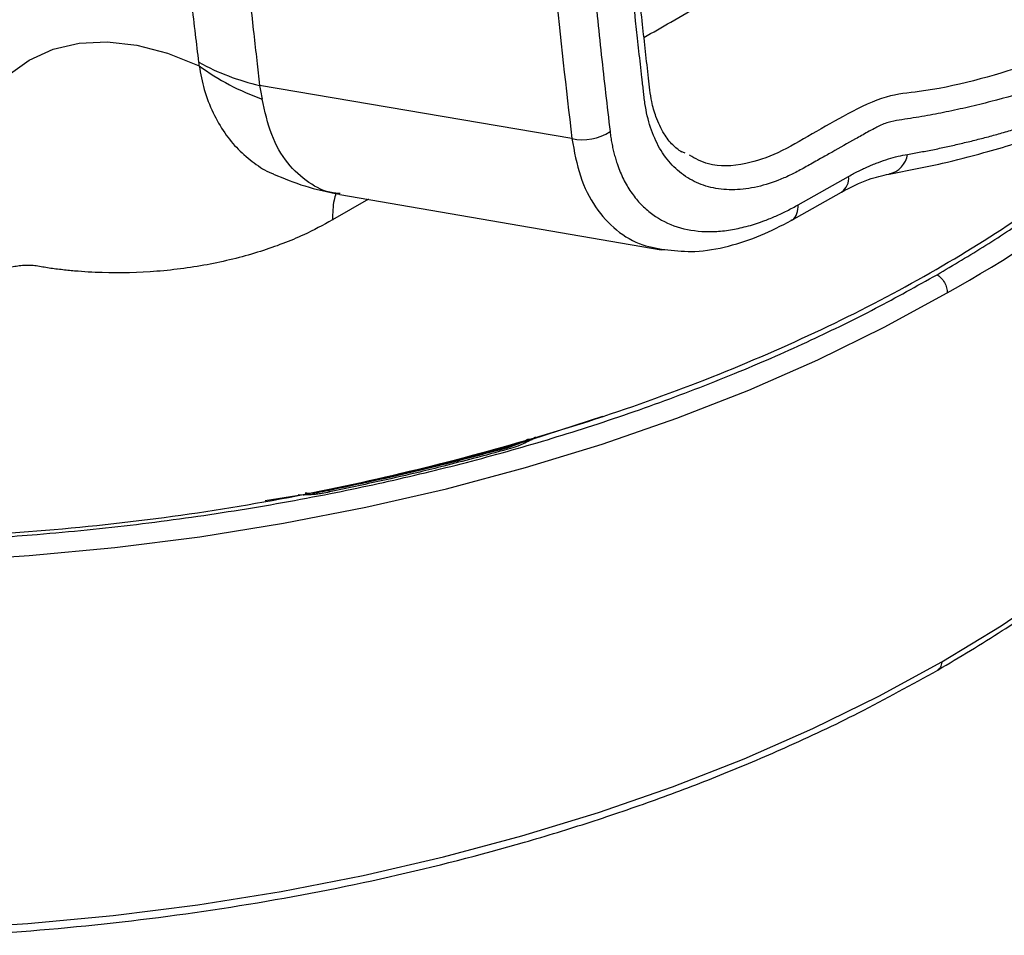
# Model space of a CAD drawing. Header units: millimetres. Extents: x 19 to 819, y 19 to 629.
# Tile 62 of 68: x 716 to 756, y 414 to 451. Entities that reach past the tile are written whole.
import ezdxf

# ---------------------------------------------------------------- set-up
doc = ezdxf.new("R2010")
doc.units = ezdxf.units.MM
doc.header["$LTSCALE"] = 3

msp = doc.modelspace()

# ---------------------------------------------------------------- linework, layer by layer
for p, q in [((738.41, 446.324), (725.635, 448.502)), ((743.046, 445.726), (742.885, 445.801)), ((726.384, 444.803), (726.385, 444.8)), ((747.673, 443.617), (749.731, 444.778)), ((728.924, 444.071), (728.869, 444.076)), ((728.919, 444.042), (742.067, 441.777)), ((747.384, 442.976), (749.441, 444.137)), ((730.087, 443.841), (728.61, 442.993)), ((742.045, 441.781), (742.179, 441.774)), ((739.66, 434.956), (736.776, 434.016)), ((736.776, 434.016), (736.923, 434.128)), ((727.42, 431.753), (725.863, 431.502)), ((727.217, 431.762), (727.42, 431.753))]:
    msp.add_line(p, q)
at = {"flags": 128}
for points in [[(712.934, 443.406), (713.133, 444.78), (713.479, 446.034), (713.967, 447.151), (714.59, 448.115), (715.341, 448.914), (716.21, 449.537), (717.185, 449.977), (718.253, 450.227), (719.4, 450.284), (720.611, 450.148), (721.869, 449.819), (723.159, 449.303)], [(753.538, 424.913), (755.971, 426.396), (758.262, 427.953), (760.404, 429.579), (762.39, 431.27), (764.214, 433.02), (765.871, 434.825), (767.357, 436.679), (768.667, 438.577), (769.797, 440.513), (770.744, 442.481), (771.504, 444.476), (771.96, 446.018)], [(712.666, 429.041), (716.202, 429.262), (719.711, 429.595), (723.184, 430.036), (726.611, 430.585), (729.981, 431.241), (733.285, 432.001), (736.512, 432.863), (739.654, 433.824), (742.701, 434.883), (745.645, 436.035), (748.476, 437.277), (751.186, 438.606), (753.768, 440.018)], [(712.64, 413.99), (716.158, 414.211), (719.65, 414.541), (723.106, 414.98), (726.515, 415.527), (729.869, 416.179), (733.156, 416.935), (736.368, 417.793), (739.494, 418.75), (742.526, 419.803), (745.455, 420.949), (748.272, 422.185), (750.969, 423.508), (753.538, 424.913)]]:
    msp.add_lwpolyline(points, dxfattribs=at)
for centre, radius, start, end in [((731.685, 480.15), 45.807, 298.8223, 319.7111), ((727.698, 457.681), 9.408, 241.1092, 257.3306), ((729.064, 457.352), 9.982, 233.7324, 250.5116), ((738.857, 448.301), 2.026, 257.2609, 303.3626), ((751.163, 445.844), 0.995, 283.0924, 350.4326), ((749.062, 444.694), 0.674, 304.2218, 7.1154)]:
    msp.add_arc(centre, radius, start, end)
for points, knots in [([(766.828, 452.495), (766.647, 452.395), (766.286, 452.193), (765.743, 451.901), (765.201, 451.616), (764.659, 451.338), (764.116, 451.068), (763.573, 450.806), (762.581, 450.339), (761.142, 449.709), (759.262, 448.978), (757.396, 448.348), (755.855, 447.907), (754.635, 447.608), (753.731, 447.411), (752.823, 447.238), (752.073, 447.117), (751.541, 447.036), (751.231, 446.948), (751.005, 446.853), (750.763, 446.728), (750.438, 446.548), (749.855, 446.219), (749.213, 445.859), (748.56, 445.492), (748.071, 445.215), (747.571, 444.935), (746.92, 444.627), (746.11, 444.351), (745.172, 444.204), (744.291, 444.255), (743.491, 444.496), (742.795, 444.93), (742.217, 445.539), (741.773, 446.314), (741.521, 447.081), (741.409, 447.672), (741.365, 448.026), (741.335, 448.294), (741.305, 448.561), (741.263, 448.916), (741.193, 449.54), (740.922, 451.978), (740.506, 456.171), (740.035, 461.986), (739.665, 467.866), (739.397, 473.808), (739.23, 479.814), (739.12, 489.924), (739.437, 504.347), (740.372, 517.806), (741.096, 525.412), (741.236, 526.817), (741.317, 527.621), (741.374, 528.222), (741.457, 528.833), (741.62, 529.662), (741.913, 530.716), (742.404, 531.987), (743.025, 533.233), (743.758, 534.426), (744.589, 535.534), (745.494, 536.536), (746.296, 537.257), (746.952, 537.758), (747.45, 538.095), (747.953, 538.388), (748.477, 538.678), (749.319, 539.153), (750.077, 539.578), (750.731, 539.946), (750.986, 540.102), (751.238, 540.28), (751.488, 540.485), (751.733, 540.714), (752.061, 541.038), (752.639, 541.598), (753.469, 542.38), (754.8, 543.596), (756.48, 545.055), (758.179, 546.433), (759.55, 547.487), (760.585, 548.254), (761.621, 548.993), (762.659, 549.704), (763.699, 550.388), (764.74, 551.043), (765.783, 551.673), (766.479, 552.069), (766.828, 552.268)], [0, 0, 0, 0, 0.004234, 0.008469, 0.012707, 0.016947, 0.021191, 0.025439, 0.029691, 0.044519, 0.059336, 0.07424, 0.089062, 0.096479, 0.103932, 0.111174, 0.118842, 0.122568, 0.124425, 0.126294, 0.12791, 0.130093, 0.133916, 0.141562, 0.14513, 0.149209, 0.153028, 0.156836, 0.164494, 0.172285, 0.18009, 0.187908, 0.195703, 0.203526, 0.211313, 0.219102, 0.223034, 0.224997, 0.226959, 0.228921, 0.230882, 0.234806, 0.242654, 0.2845, 0.326314, 0.368111, 0.409906, 0.451713, 0.493548, 0.618999, 0.744425, 0.760113, 0.767959, 0.771882, 0.775806, 0.779737, 0.78364, 0.79141, 0.799186, 0.807009, 0.814794, 0.822611, 0.830413, 0.838211, 0.842112, 0.846007, 0.849947, 0.853892, 0.858278, 0.869672, 0.871643, 0.873613, 0.875646, 0.877585, 0.87962, 0.881679, 0.885793, 0.893981, 0.902171, 0.918434, 0.934714, 0.94291, 0.951087, 0.959249, 0.967401, 0.975547, 0.983692, 0.991842, 1, 1, 1, 1]), ([(742.895, 445.77), (742.772, 445.861), (742.5, 446.063), (742.144, 446.543), (741.858, 447.139), (741.684, 447.758), (741.595, 448.303), (741.485, 449.358), (741.284, 451.074), (741.042, 453.429), (740.813, 455.795), (740.609, 458.088), (740.424, 460.361), (740.254, 462.644), (739.867, 468.375), (739.47, 477.22), (739.35, 489.343), (739.574, 499.651), (739.987, 508.515), (740.481, 516.171), (740.97, 521.98), (741.341, 525.894), (741.514, 527.571), (741.665, 529.233), (742.17, 531.076), (743.027, 533.02), (744.253, 534.933), (745.711, 536.579), (747.298, 537.811), (748.817, 538.615), (750.297, 539.409), (751.769, 540.437), (753.461, 542.209), (755.556, 544.033), (757.926, 546.019), (759.854, 547.489), (761.343, 548.56), (762.503, 549.36), (763.868, 550.255), (765.287, 551.139), (766.259, 551.681), (766.67, 551.91)], [0, 0, 0, 0, 0.006368, 0.013986, 0.023324, 0.030295, 0.034969, 0.039593, 0.059913, 0.082749, 0.104032, 0.124511, 0.144987, 0.165459, 0.18593, 0.298515, 0.399043, 0.499595, 0.560525, 0.621456, 0.689957, 0.703614, 0.717444, 0.731081, 0.744454, 0.759982, 0.775822, 0.791673, 0.80724, 0.822936, 0.836648, 0.850521, 0.865556, 0.890154, 0.914052, 0.93708, 0.947637, 0.958222, 0.971385, 0.987916, 1, 1, 1, 1]), ([(642.364, 465.777), (642.377, 465.441), (642.429, 464.173), (642.886, 461.966), (643.753, 459.16), (645.041, 456.342), (646.733, 453.535), (648.845, 450.769), (651.369, 448.077), (654.296, 445.486), (657.609, 443.025), (661.274, 440.726), (665.258, 438.61), (669.52, 436.697), (674.008, 435.007), (678.672, 433.55), (683.464, 432.331), (688.325, 431.353), (693.207, 430.613), (698.067, 430.102), (702.471, 429.834), (706.412, 429.74), (709.851, 429.765), (713.231, 429.892), (716.804, 430.133), (720.604, 430.517), (724.61, 431.076), (728.408, 431.755), (731.992, 432.533), (735.361, 433.394), (738.711, 434.385), (742.024, 435.51), (745.217, 436.749), (748.155, 438.042), (750.859, 439.363), (752.518, 440.292), (753.347, 440.756)], [0, 0, 0, 0, 0.011589, 0.043769, 0.076543, 0.109888, 0.144223, 0.178965, 0.214086, 0.249747, 0.285563, 0.321505, 0.357443, 0.39326, 0.428924, 0.464042, 0.498784, 0.533121, 0.566463, 0.599237, 0.63142, 0.654589, 0.677762, 0.699894, 0.722029, 0.749389, 0.776696, 0.804059, 0.828521, 0.852945, 0.87741, 0.903445, 0.929459, 0.953998, 0.97699, 1, 1, 1, 1]), ([(723.153, 449.444), (723.106, 449.827), (723.008, 450.625), (722.861, 451.876), (722.697, 453.342), (722.513, 455.052), (722.388, 456.315), (722.322, 456.977)], [0, 0, 0, 0, 0.153275, 0.319954, 0.500037, 0.737874, 1, 1, 1, 1]), ([(724.841, 456.005), (724.889, 455.508), (724.981, 454.544), (725.122, 453.151), (725.259, 451.853), (725.39, 450.652), (725.514, 449.545), (725.596, 448.84), (725.635, 448.502)], [0, 0, 0, 0, 0.197449, 0.382584, 0.555408, 0.715918, 0.864115, 1, 1, 1, 1]), ([(766.311, 453.406), (764.763, 452.59), (761.668, 450.959), (757.085, 449.299), (753.61, 448.303), (751.239, 448.114), (749.737, 447.373), (748.259, 446.529), (746.854, 445.696), (745.395, 445.213), (744.12, 445.137), (743.467, 445.506), (743.218, 445.646)], [0, 0, 0, 0, 0.194341, 0.388658, 0.583358, 0.642909, 0.709592, 0.770434, 0.829354, 0.885298, 0.95632, 1, 1, 1, 1]), ([(739.287, 452.924), (739.34, 452.395), (739.445, 451.336), (739.613, 449.755), (739.787, 448.178), (739.91, 447.132), (739.971, 446.608)], [0, 0, 0, 0, 0.250003, 0.5, 0.749997, 1, 1, 1, 1]), ([(741.358, 450.459), (741.724, 450.671), (742.524, 451.135), (743.325, 451.588), (743.759, 451.833)], [0, 0, 0, 0, 0.457156, 1, 1, 1, 1]), ([(752.144, 445.678), (752.326, 445.71), (752.69, 445.774), (753.238, 445.881), (753.787, 445.997), (754.339, 446.123), (754.892, 446.257), (755.447, 446.4), (756.004, 446.553), (756.563, 446.715), (757.124, 446.886), (757.686, 447.066), (758.25, 447.256), (758.816, 447.454), (759.546, 447.721), (760.44, 448.067), (761.5, 448.506), (762.561, 448.976), (763.625, 449.475), (764.691, 450.005), (765.759, 450.563), (766.471, 450.959), (766.828, 451.158)], [0, 0, 0, 0, 0.038531, 0.077027, 0.115495, 0.153941, 0.192371, 0.230792, 0.269209, 0.30763, 0.346061, 0.384507, 0.422975, 0.461472, 0.500003, 0.571532, 0.642959, 0.714327, 0.785674, 0.857042, 0.92847, 1, 1, 1, 1]), ([(751.385, 444.874), (752.11, 445.01), (753.393, 445.252), (755.099, 445.692), (756.266, 446.034), (757.007, 446.27), (757.51, 446.437), (758.008, 446.608), (758.712, 446.859), (759.682, 447.226), (760.999, 447.762), (762.604, 448.476), (764.515, 449.404), (765.892, 450.162), (766.63, 450.569)], [0, 0, 0, 0, 0.1464938, 0.2595745, 0.3392762, 0.3771639, 0.4054047, 0.4379678, 0.4750044, 0.5435839, 0.6282623, 0.7325705, 0.8564904, 1, 1, 1, 1]), ([(698.307, 430.379), (699.58, 430.272), (702.705, 430.011), (707.744, 429.905), (713.378, 430.018), (718.975, 430.443), (724.475, 431.181), (729.827, 432.216), (735.02, 433.508), (740.022, 435.009), (744.763, 436.768), (749.221, 438.745), (753.377, 440.944), (757.194, 443.345), (760.595, 445.936), (762.878, 447.892), (763.887, 449.021), (764.038, 449.19)], [0, 0, 0, 0, 0.04942, 0.121335, 0.193444, 0.26611, 0.338251, 0.410116, 0.482244, 0.554831, 0.626854, 0.698661, 0.770788, 0.843374, 0.915411, 0.987301, 1, 1, 1, 1]), ([(723.159, 449.303), (723.16, 449.326), (723.161, 449.371), (723.156, 449.42), (723.153, 449.444)], [0, 0, 0, 0, 0.501435, 1, 1, 1, 1]), ([(723.159, 449.303), (723.222, 448.974), (723.351, 448.292), (723.709, 447.369), (724.181, 446.554), (724.746, 445.861), (725.397, 445.33), (725.886, 444.983), (726.179, 444.894), (726.211, 444.884)], [0, 0, 0, 0, 0.160577, 0.332799, 0.502293, 0.661888, 0.826743, 0.981426, 1, 1, 1, 1]), ([(753.347, 440.756), (754.019, 441.154), (755.363, 441.95), (757.26, 443.208), (759.143, 444.567), (760.99, 446.034), (762.76, 447.62), (763.955, 448.762), (764.509, 449.39), (764.568, 449.457)], [0, 0, 0, 0, 0.153173, 0.306203, 0.45939, 0.632727, 0.80586, 0.979227, 1, 1, 1, 1]), ([(725.635, 448.502), (725.652, 448.407), (725.687, 448.215), (725.718, 448.033), (725.734, 447.941)], [0, 0, 0, 0, 0.499637, 1, 1, 1, 1]), ([(728.869, 444.076), (728.794, 444.083), (728.341, 444.119), (727.61, 444.502), (726.743, 445.281), (726.08, 446.429), (725.849, 447.439), (725.734, 447.941)], [0, 0, 0, 0, 0.04569, 0.272797, 0.512277, 0.757694, 1, 1, 1, 1]), ([(738.41, 446.324), (738.508, 445.796), (738.703, 444.739), (739.34, 443.481), (740.207, 442.532), (741.213, 441.931), (741.988, 441.818), (742.338, 441.766)], [0, 0, 0, 0, 0.20716, 0.414871, 0.621417, 0.828775, 1, 1, 1, 1]), ([(739.971, 446.608), (739.982, 446.528), (740.002, 446.367), (740.042, 446.134), (740.089, 445.905), (740.143, 445.683), (740.204, 445.467), (740.318, 445.117), (740.509, 444.656), (740.817, 444.13), (741.181, 443.673), (741.738, 443.161), (742.559, 442.708), (743.511, 442.515), (744.331, 442.515), (744.97, 442.59), (745.628, 442.739), (746.224, 442.934), (746.754, 443.151), (747.213, 443.365), (747.519, 443.533), (747.673, 443.617)], [0, 0, 0, 0, 0.020872, 0.041691, 0.06248, 0.083261, 0.104054, 0.124881, 0.187429, 0.250047, 0.312235, 0.37463, 0.499792, 0.624296, 0.686719, 0.749522, 0.811708, 0.874233, 0.916056, 0.957936, 1, 1, 1, 1]), ([(642.731, 445.961), (642.774, 445.778), (642.922, 445.154), (643.261, 444.112), (643.746, 442.799), (644.338, 441.451), (645.052, 440.043), (645.943, 438.514), (647.001, 436.931), (648.185, 435.38), (649.361, 434.001), (650.485, 432.801), (651.609, 431.691), (652.843, 430.56), (654.313, 429.318), (656.082, 427.951), (658.056, 426.568), (660.045, 425.305), (661.717, 424.33), (662.994, 423.63), (663.992, 423.106), (665, 422.597), (666.322, 421.957), (668.08, 421.157), (670.288, 420.231), (672.726, 419.303), (675.261, 418.43), (677.813, 417.639), (680.373, 416.927), (684.037, 416.019), (688.878, 415.044), (694.942, 414.192), (701.046, 413.681), (707.157, 413.506), (713.253, 413.662), (719.286, 414.144), (725.204, 414.949), (730.96, 416.067), (735.589, 417.253), (739.186, 418.354), (741.854, 419.267), (744.515, 420.279), (747.298, 421.458), (750.311, 422.876), (752.317, 423.99), (753.384, 424.582)], [0, 0, 0, 0, 0.006538, 0.022234, 0.037907, 0.054455, 0.071891, 0.090224, 0.112014, 0.132368, 0.150684, 0.166905, 0.181137, 0.196637, 0.214757, 0.235068, 0.257844, 0.279072, 0.296362, 0.307175, 0.315611, 0.324402, 0.335007, 0.351474, 0.370953, 0.391776, 0.412249, 0.432356, 0.452084, 0.47142, 0.515396, 0.558729, 0.601337, 0.643779, 0.686117, 0.72837, 0.770579, 0.812681, 0.854743, 0.875909, 0.897454, 0.919274, 0.942196, 0.969267, 1, 1, 1, 1]), ([(749.731, 444.778), (749.799, 444.816), (749.936, 444.892), (750.14, 444.997), (750.345, 445.096), (750.548, 445.189), (750.752, 445.274), (751.022, 445.379), (751.357, 445.493), (751.755, 445.604), (752.014, 445.653), (752.144, 445.678)], [0, 0, 0, 0, 0.08346, 0.166786, 0.250041, 0.33329, 0.416596, 0.500024, 0.66677, 0.833258, 1, 1, 1, 1]), ([(753.384, 424.582), (754.273, 425.113), (755.971, 426.127), (758.198, 427.663), (760.046, 429.064), (761.511, 430.282), (762.651, 431.306), (764.2, 432.787), (766.126, 434.869), (767.908, 437.234), (769.154, 439.212), (770.045, 440.835), (770.868, 442.628), (771.516, 444.323), (771.798, 445.44), (771.907, 445.87)], [0, 0, 0, 0, 0.091793, 0.175311, 0.248783, 0.310605, 0.3594, 0.399766, 0.524994, 0.650829, 0.717337, 0.784955, 0.861166, 0.946563, 1, 1, 1, 1]), ([(726.205, 444.872), (726.626, 444.696), (727.498, 444.332), (728.425, 444.143), (728.904, 444.044)], [0, 0, 0, 0, 0.482759, 1, 1, 1, 1]), ([(749.441, 444.137), (749.816, 444.329), (750.502, 444.679), (751.11, 444.814), (751.385, 444.874)], [0, 0, 0, 0, 0.547803, 1, 1, 1, 1]), ([(728.758, 444.079), (728.73, 443.991), (728.629, 443.67), (728.621, 443.275), (728.615, 442.99)], [0, 0, 0, 0, 0.276073, 1, 1, 1, 1]), ([(747.377, 442.989), (747.395, 442.994), (747.51, 443.025), (747.634, 443.238), (747.66, 443.493), (747.673, 443.617)], [0, 0, 0, 0, 0.085275, 0.557968, 1, 1, 1, 1]), ([(742.338, 441.766), (742.702, 441.732), (743.495, 441.656), (744.789, 441.887), (746.118, 442.316), (746.971, 442.761), (747.384, 442.976)], [0, 0, 0, 0, 0.231108, 0.504132, 0.760287, 1, 1, 1, 1]), ([(725.671, 441.71), (725.014, 441.503), (724.326, 441.328), (722.906, 441.053), (722.174, 440.953), (720.689, 440.834), (719.936, 440.815), (718.812, 440.85), (718.251, 440.883), (717.602, 440.95), (717.326, 440.984), (717.142, 441.008), (717.05, 441.02), (716.959, 441.035)], [0, 0, 0, 0, 0.25, 0.25, 0.5, 0.5, 0.75, 0.75, 0.875, 0.9375, 0.96875, 0.96875, 1, 1, 1, 1]), ([(716.959, 441.035), (716.87, 441.05), (716.695, 441.081), (716.434, 441.124), (716.176, 441.14), (715.924, 441.131), (715.677, 441.1), (715.434, 441.048), (715.196, 440.975), (714.962, 440.88), (714.815, 440.802), (714.741, 440.762)], [0, 0, 0, 0, 0.104905, 0.20858, 0.312265, 0.417587, 0.525425, 0.63662, 0.752175, 0.873021, 1, 1, 1, 1]), ([(753.347, 440.756), (753.397, 440.727), (753.451, 440.685), (753.556, 440.577), (753.606, 440.51), (753.689, 440.365), (753.721, 440.288), (753.761, 440.143), (753.769, 440.075), (753.768, 440.018)], [0, 0, 0, 0, 0.25, 0.25, 0.5, 0.5, 0.75, 0.75, 1, 1, 1, 1]), ([(727.42, 431.753), (729.019, 432.059), (730.598, 432.402), (732.936, 432.969), (733.71, 433.167), (735.251, 433.578), (736.016, 433.792), (736.776, 434.016)], [0, 0, 0, 0, 0.5, 0.5, 0.75, 0.75, 1, 1, 1, 1]), ([(736.6, 434.015), (736.457, 433.94), (736.191, 433.8), (735.867, 433.701), (735.717, 433.655)], [0, 0, 0, 0, 0.536479, 1, 1, 1, 1]), ([(736.749, 434), (736.661, 433.954), (736.517, 433.878), (736.321, 433.788), (736.154, 433.727), (735.986, 433.67), (735.862, 433.632), (735.796, 433.611)], [0, 0, 0, 0, 0.302036, 0.500014, 0.640556, 0.807149, 1, 1, 1, 1]), ([(736.599, 434.014), (736.6, 434.014), (736.609, 434.023), (736.634, 434.028), (736.682, 434.031), (736.722, 434.012), (736.749, 434)], [0, 0, 0, 0, 0.017122, 0.27559, 0.528815, 1, 1, 1, 1]), ([(735.717, 433.655), (734.542, 433.343), (732.157, 432.707), (729.692, 432.182), (728.44, 431.915)], [0, 0, 0, 0, 0.492183, 1, 1, 1, 1]), ([(735.796, 433.611), (735.323, 433.485), (734.453, 433.253), (733.251, 432.943), (731.998, 432.632), (730.438, 432.28), (729.203, 432.017), (728.5, 431.867)], [0, 0, 0, 0, 0.197527, 0.364185, 0.500002, 0.715267, 1, 1, 1, 1]), ([(735.796, 433.611), (735.777, 433.631), (735.748, 433.662), (735.726, 433.652), (735.718, 433.648)], [0, 0, 0, 0, 0.629053, 1, 1, 1, 1]), ([(727.42, 431.753), (727.477, 431.755), (727.584, 431.759), (727.732, 431.767), (727.859, 431.775), (727.968, 431.784), (728.076, 431.798), (728.254, 431.824), (728.397, 431.849), (728.5, 431.867)], [0, 0, 0, 0, 0.153881, 0.292195, 0.406596, 0.500012, 0.59344, 0.707862, 1, 1, 1, 1]), ([(728.44, 431.915), (728.152, 431.856), (727.84, 431.792), (727.52, 431.814), (727.496, 431.816)], [0, 0, 0, 0, 0.92515, 1, 1, 1, 1]), ([(728.5, 431.867), (728.485, 431.887), (728.463, 431.919), (728.447, 431.911), (728.441, 431.908)], [0, 0, 0, 0, 0.64953, 1, 1, 1, 1]), ([(753.538, 424.913), (753.529, 424.831), (753.513, 424.682), (753.419, 424.621), (753.376, 424.594)], [0, 0, 0, 0, 0.547358, 1, 1, 1, 1])]:
    msp.add_open_spline(points, degree=3, knots=knots)
for points in [[(737.735, 452.55), (737.94, 450.461), (738.165, 448.386), (738.41, 446.324)], [(728.61, 442.993), (728.232, 442.781), (727.845, 442.575), (727.437, 442.386)], [(727.437, 442.386), (726.884, 442.13), (726.291, 441.906), (725.671, 441.71)], [(736.749, 434), (736.758, 434.005), (736.767, 434.011), (736.776, 434.016)]]:
    msp.add_open_spline(points, degree=3)

doc.saveas('drawing.dxf')
